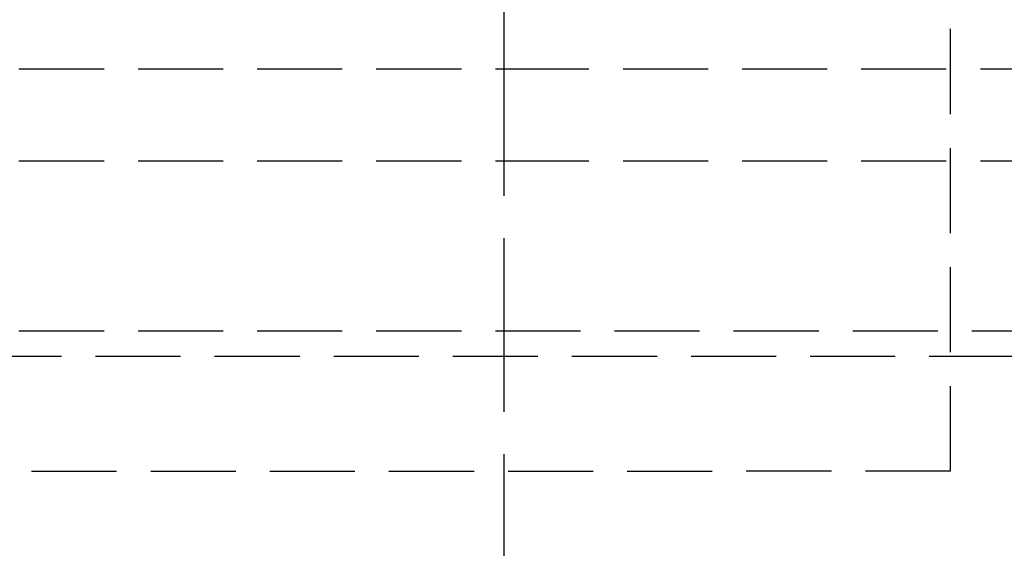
# Model space of a CAD drawing. Header units: millimetres. Extents: x 42975 to 708721, y 118172 to 172014.
# Tile 234 of 256: x 344342 to 344400, y 147457 to 147488. Entities that reach past the tile are written whole.
import ezdxf

# ---------------------------------------------------------------- set-up
doc = ezdxf.new("R2010")
doc.units = ezdxf.units.MM
doc.linetypes.add('ГТО-1 Пунктир', pattern=[7, 5, -2])
doc.linetypes.add('осевая', pattern=[50.8, 31.75, -6.35, 6.35, -6.35])
for name, color, linetype, lineweight in [('ГТО-2_Размеры_035', 2, 'Continuous', 35), ('ОГОС_Пунктир_025', 151, 'ГТО-1 Пунктир', 25), ('ОГСО_Оси_025', 7, 'осевая', 25)]:
    doc.layers.add(name, color=color, linetype=linetype, lineweight=lineweight)

# ---------------------------------------------------------------- blocks, each defined once
blk = doc.blocks.new('ОГСО_Затвор_План')
at = {"layer": 'ОГОС_Пунктир_025'}
for p, q in [((-877.928, -175.75), (-877.928, -128.25)), ((-1023.67, -152.101), (-904.17, -152.101)), ((-904.17, -152.101), (-784.671, -152.101)), ((-1023.67, -157.499), (-904.17, -157.499)), ((-904.17, -157.499), (-784.671, -157.499)), ((-1072.67, -167.499), (-735.671, -167.499)), ((-1072.67, -167.499), (-735.671, -167.499)), ((-734.171, -168.999), (-1074.17, -168.999)), ((-734.171, -168.999), (-1074.17, -168.999))]:
    blk.add_line(p, q, dxfattribs=at)
blk.add_lwpolyline([(-877.928, -175.75), (-1127.151, -175.809, -0.414283), (-1137.153, -165.809), (-1137.153, -138.25, -0.414214), (-1127.153, -128.25), (-877.928, -128.25)], format="xyb", dxfattribs=at)
at = {"layer": 'ОГСО_Оси_025'}
for p, q in [((-904.17, 684.999), (-904.17, -995.001)), ((-904.17, 231.655), (-904.17, -211.166))]:
    blk.add_line(p, q, dxfattribs=at)
blk = doc.blocks.new('A$C1AA538EC')
at = {"layer": 'ГТО-2_Размеры_035', "rotation": 0.0001303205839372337}
blk.add_blockref('ОГСО_Затвор_План', (0, -11100.085), dxfattribs=at)

msp = doc.modelspace()

# ---------------------------------------------------------------- block references
at = {"layer": 'ГТО-2_Размеры_035'}
msp.add_blockref('A$C1AA538EC', (345274.631, 158737.105), dxfattribs=at)

doc.saveas('drawing.dxf')
